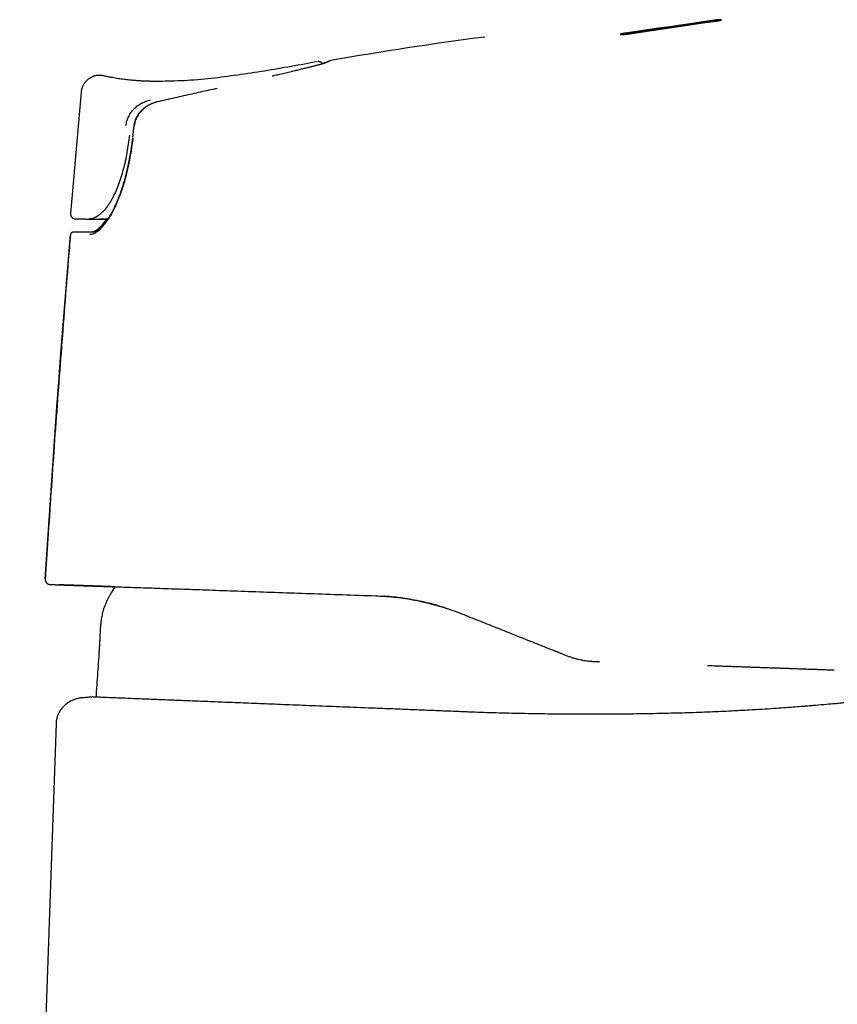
# Model space of a CAD drawing. Header units: millimetres. Extents: x 8 to 542, y 12 to 422.
# Tile 34 of 35: x 399 to 447, y 354 to 411. Entities that reach past the tile are written whole.
import ezdxf

# ---------------------------------------------------------------- set-up
doc = ezdxf.new("R2010")
doc.units = ezdxf.units.MM

msp = doc.modelspace()

# ---------------------------------------------------------------- linework, layer by layer
at = {"color": 7, "linetype": 'Continuous', "lineweight": 30}
for p, q in [((434.716, 410.597), (439.931, 411.356)), ((426.497, 410.393), (426.497, 410.393)), ((416.753, 408.953), (416.744, 408.953)), ((404.198, 408.114), (404.186, 408.119)), ((405.951, 405.221), (405.868, 404.516)), ((403.928, 399.736), (403.962, 399.736)), ((404.416, 399.735), (404.269, 399.735)), ((404.416, 399.735), (404.306, 399.735)), ((402.233, 398.821), (402.24, 398.821)), ((403.515, 398.961), (403.517, 398.961)), ((430.928, 374.316), (430.475, 374.496)), ((431.018, 374.28), (430.928, 374.316)), ((433.213, 373.814), (433.022, 373.821)), ((401.705, 371.056), (401.703, 371.053)), ((401.392, 370.204), (399.261, 309.164))]:
    msp.add_line(p, q, dxfattribs=at)
at = {"color": 7, "linetype": 'Continuous', "lineweight": 30, "flags": 128}
for points in [[(439.931, 411.376), (439.279, 411.282), (438.627, 411.187), (437.976, 411.092), (437.324, 410.997), (436.672, 410.903), (436.02, 410.808), (435.368, 410.713), (434.716, 410.618)], [(434.841, 410.569), (435.492, 410.664), (436.144, 410.76), (436.796, 410.855), (437.448, 410.95), (438.1, 411.045), (438.752, 411.141), (439.404, 411.236), (440.056, 411.331)], [(402.531, 399.738), (402.531, 399.738), (402.533, 399.738), (402.538, 399.738), (402.544, 399.738), (402.553, 399.738), (402.564, 399.738), (402.576, 399.738), (402.592, 399.738), (402.609, 399.738), (402.628, 399.738), (402.65, 399.738), (402.673, 399.738), (402.699, 399.738), (402.727, 399.738), (402.757, 399.738), (402.789, 399.738), (402.823, 399.738), (402.86, 399.738), (402.898, 399.738), (402.939, 399.738), (402.982, 399.738), (403.026, 399.738), (403.073, 399.738), (403.123, 399.737), (403.174, 399.737), (403.227, 399.737), (403.282, 399.737)], [(403.282, 399.737), (403.48, 399.737), (403.678, 399.736), (403.875, 399.736), (404.073, 399.736), (404.271, 399.735), (404.416, 399.735)], [(404.269, 399.735), (404.243, 399.735), (404.216, 399.736), (404.189, 399.736), (404.164, 399.736), (404.138, 399.736), (404.114, 399.736), (404.091, 399.736), (404.068, 399.736), (404.047, 399.736), (404.028, 399.736), (404.01, 399.736), (403.993, 399.736), (403.978, 399.736), (403.965, 399.736), (403.954, 399.736), (403.945, 399.736), (403.938, 399.736), (403.932, 399.736), (403.929, 399.736), (403.928, 399.736)], [(403.962, 399.736), (403.963, 399.736), (403.966, 399.736), (403.972, 399.736), (403.979, 399.736), (403.988, 399.736), (404, 399.736), (404.013, 399.736), (404.028, 399.736), (404.045, 399.736), (404.063, 399.736), (404.083, 399.736), (404.104, 399.736), (404.126, 399.736), (404.15, 399.736), (404.174, 399.736), (404.2, 399.736), (404.225, 399.736), (404.252, 399.736), (404.279, 399.735), (404.306, 399.735)], [(400.759, 378.654), (400.85, 380.096), (400.944, 381.537), (401.04, 382.978), (401.138, 384.419), (401.238, 385.86), (401.34, 387.301), (401.444, 388.742), (401.55, 390.182), (401.659, 391.622), (401.769, 393.062), (401.882, 394.502), (401.996, 395.942), (402.113, 397.382), (402.232, 398.821)], [(404.842, 378.205), (404.739, 378.038), (404.623, 377.845)]]:
    msp.add_lwpolyline(points, dxfattribs=at)
at = {"color": 7, "linetype": 'Continuous', "lineweight": 30}
for centre, radius, start, end in [((452.24, 212.058), 200, 97.39514, 100.01162), ((402.532, 400.039), 0.3, 175.12497, 269.89966), ((402.381, 398.809), 0.15, 90.80138, 175.24386)]:
    msp.add_arc(centre, radius, start, end, dxfattribs=at)
for points, knots in [([(440.056, 411.331), (440.063, 411.332), (440.078, 411.334), (440.101, 411.338), (440.127, 411.342), (440.155, 411.346), (440.18, 411.351), (440.201, 411.355), (440.218, 411.358), (440.233, 411.362), (440.246, 411.364), (440.257, 411.367), (440.266, 411.369), (440.274, 411.371), (440.286, 411.374), (440.301, 411.378), (440.317, 411.383), (440.329, 411.388), (440.338, 411.392), (440.343, 411.396), (440.344, 411.399), (440.343, 411.401), (440.338, 411.404), (440.328, 411.406), (440.312, 411.408), (440.291, 411.409), (440.269, 411.409), (440.246, 411.408), (440.221, 411.407), (440.192, 411.405), (440.158, 411.402), (440.119, 411.399), (440.08, 411.395), (440.042, 411.391), (440.006, 411.386), (439.969, 411.382), (439.944, 411.378), (439.931, 411.376)], [0, 0, 0, 0, 0.0195601, 0.0418328, 0.066818, 0.0945153, 0.1249243, 0.1462999, 0.1660323, 0.1841214, 0.2005669, 0.215369, 0.2285274, 0.2400422, 0.2499133, 0.2851809, 0.3192938, 0.3522544, 0.3840651, 0.4147289, 0.4442489, 0.4726287, 0.4998725, 0.541604, 0.5832786, 0.6249134, 0.6561335, 0.687348, 0.718564, 0.7497887, 0.786918, 0.8258613, 0.8666284, 0.898416, 0.9312386, 0.965099, 1, 1, 1, 1]), ([(439.931, 411.356), (439.944, 411.358), (439.969, 411.361), (440.006, 411.366), (440.042, 411.37), (440.076, 411.374), (440.109, 411.378), (440.139, 411.381), (440.168, 411.383), (440.198, 411.385), (440.23, 411.387), (440.262, 411.388), (440.286, 411.388), (440.303, 411.388), (440.315, 411.387), (440.322, 411.387), (440.325, 411.386), (440.325, 411.386)], [0, 0, 0, 0, 0.077407, 0.152514, 0.225324, 0.295847, 0.364087, 0.430055, 0.493758, 0.555206, 0.647488, 0.739767, 0.832079, 0.887524, 0.943004, 0.998525, 1, 1, 1, 1]), ([(434.716, 410.618), (434.71, 410.617), (434.698, 410.615), (434.678, 410.612), (434.658, 410.609), (434.636, 410.605), (434.613, 410.601), (434.59, 410.597), (434.57, 410.593), (434.553, 410.589), (434.538, 410.586), (434.525, 410.583), (434.514, 410.581), (434.505, 410.579), (434.498, 410.577), (434.486, 410.574), (434.471, 410.57), (434.455, 410.564), (434.442, 410.56), (434.434, 410.555), (434.429, 410.552), (434.428, 410.548), (434.429, 410.545), (434.433, 410.543), (434.441, 410.541), (434.452, 410.539), (434.466, 410.538), (434.485, 410.537), (434.51, 410.537), (434.541, 410.538), (434.576, 410.54), (434.614, 410.543), (434.655, 410.546), (434.696, 410.55), (434.735, 410.555), (434.771, 410.559), (434.806, 410.564), (434.829, 410.567), (434.841, 410.569)], [0, 0, 0, 0, 0.01641, 0.034586, 0.054526, 0.07623, 0.0997, 0.124934, 0.146993, 0.167213, 0.185595, 0.202138, 0.216843, 0.229708, 0.240734, 0.249921, 0.285392, 0.31965, 0.352698, 0.384538, 0.415173, 0.444605, 0.472839, 0.499878, 0.531513, 0.563009, 0.594371, 0.625609, 0.667063, 0.708325, 0.747804, 0.787507, 0.828495, 0.87078, 0.903363, 0.936686, 0.967902, 1, 1, 1, 1]), ([(434.445, 410.54), (434.448, 410.542), (434.455, 410.544), (434.47, 410.549), (434.486, 410.554), (434.5, 410.557), (434.509, 410.559), (434.518, 410.562), (434.53, 410.564), (434.545, 410.568), (434.564, 410.571), (434.588, 410.576), (434.615, 410.581), (434.643, 410.586), (434.669, 410.59), (434.693, 410.594), (434.709, 410.596), (434.716, 410.597)], [0, 0, 0, 0, 0.0711154, 0.1688414, 0.2705904, 0.3221256, 0.350242, 0.3874714, 0.4338129, 0.4892656, 0.5538282, 0.627499, 0.720959, 0.8012554, 0.874528, 0.9407762, 1, 1, 1, 1]), ([(416.705, 408.949), (415.67, 408.761), (413.599, 408.386), (410.994, 408.007), (408.928, 407.819), (407.908, 407.802), (407.414, 407.794)], [0, 0, 0, 0, 0.336681, 0.673577, 0.841952, 1, 1, 1, 1]), ([(417.216, 408.897), (417.214, 408.896), (417.211, 408.894), (417.204, 408.892), (417.198, 408.889), (417.193, 408.887), (417.187, 408.885), (417.182, 408.883), (417.178, 408.882), (417.175, 408.88), (417.172, 408.88), (417.17, 408.879), (417.168, 408.878), (417.167, 408.878), (417.165, 408.877), (417.161, 408.876), (417.155, 408.873), (417.145, 408.87), (417.135, 408.867), (417.122, 408.862), (417.107, 408.858), (417.089, 408.852), (417.07, 408.846), (417.046, 408.839), (417.016, 408.83), (416.972, 408.817), (416.916, 408.801), (416.847, 408.782), (416.773, 408.761), (416.694, 408.74), (416.609, 408.718), (416.518, 408.694), (416.42, 408.669), (416.317, 408.642), (416.21, 408.615), (416.098, 408.588), (415.984, 408.559), (415.867, 408.531), (415.749, 408.502), (415.626, 408.472), (415.499, 408.442), (415.365, 408.409), (415.223, 408.376), (415.072, 408.34), (414.916, 408.303), (414.753, 408.265), (414.585, 408.226), (414.424, 408.189), (414.27, 408.153), (414.148, 408.125), (414.072, 408.107), (414.045, 408.101)], [0, 0, 0, 0, 0.01246, 0.023747, 0.033863, 0.04281, 0.050589, 0.057201, 0.062648, 0.06611, 0.068853, 0.070879, 0.072653, 0.074544, 0.07655, 0.078671, 0.086046, 0.094548, 0.104177, 0.114931, 0.126808, 0.139808, 0.15358, 0.167303, 0.188704, 0.209904, 0.2439, 0.277383, 0.31036, 0.342849, 0.374999, 0.408784, 0.442251, 0.475406, 0.508254, 0.540816, 0.573321, 0.603988, 0.634677, 0.665394, 0.696143, 0.72693, 0.759858, 0.793201, 0.826848, 0.860794, 0.895046, 0.929615, 0.957154, 0.98513, 1, 1, 1, 1]), ([(417.001, 408.825), (416.999, 408.829), (416.991, 408.841), (416.975, 408.858), (416.956, 408.877), (416.937, 408.892), (416.922, 408.903), (416.909, 408.911), (416.899, 408.916), (416.888, 408.922), (416.874, 408.928), (416.859, 408.934), (416.845, 408.939), (416.832, 408.943), (416.82, 408.946), (416.809, 408.949), (416.798, 408.95), (416.788, 408.952), (416.778, 408.953), (416.769, 408.953), (416.76, 408.954), (416.752, 408.954), (416.748, 408.953), (416.746, 408.953)], [0, 0, 0, 0, 0.015615, 0.056115, 0.091695, 0.122161, 0.147431, 0.167493, 0.182381, 0.19217, 0.216753, 0.246602, 0.283781, 0.329368, 0.377842, 0.433783, 0.49735, 0.568651, 0.647764, 0.733121, 0.826105, 0.926747, 1, 1, 1, 1]), ([(417.178, 408.899), (417.175, 408.898), (417.171, 408.896), (417.165, 408.893), (417.158, 408.891), (417.152, 408.889), (417.146, 408.887), (417.141, 408.885), (417.137, 408.884), (417.134, 408.883), (417.132, 408.882), (417.13, 408.881), (417.128, 408.881), (417.126, 408.88), (417.124, 408.879), (417.12, 408.878), (417.114, 408.876), (417.104, 408.872), (417.092, 408.869), (417.078, 408.864), (417.062, 408.859), (417.044, 408.854), (417.024, 408.848), (417.007, 408.843), (416.996, 408.839), (416.993, 408.839)], [0, 0, 0, 0, 0.070371, 0.133661, 0.189885, 0.239053, 0.281174, 0.316256, 0.344305, 0.361411, 0.374179, 0.38452, 0.395496, 0.40715, 0.41948, 0.432486, 0.477489, 0.529088, 0.587276, 0.652045, 0.723386, 0.801293, 0.883536, 0.965328, 1, 1, 1, 1]), ([(417.465, 409.011), (417.465, 409.011), (417.462, 409.01), (417.458, 409.009), (417.452, 409.007), (417.446, 409.006), (417.441, 409.004), (417.435, 409.002), (417.43, 409), (417.424, 408.998), (417.42, 408.997), (417.415, 408.995), (417.411, 408.993), (417.407, 408.992), (417.404, 408.991), (417.401, 408.989), (417.398, 408.988), (417.395, 408.987), (417.39, 408.985), (417.382, 408.982), (417.372, 408.978), (417.364, 408.975), (417.359, 408.973), (417.354, 408.971), (417.35, 408.969), (417.345, 408.967), (417.341, 408.966), (417.338, 408.964), (417.335, 408.963), (417.331, 408.962), (417.328, 408.96), (417.325, 408.959), (417.321, 408.958), (417.319, 408.957), (417.316, 408.955), (417.313, 408.954), (417.309, 408.953), (417.306, 408.951), (417.302, 408.95), (417.298, 408.948), (417.293, 408.946), (417.287, 408.944), (417.28, 408.941), (417.273, 408.938), (417.265, 408.935), (417.256, 408.931), (417.247, 408.927), (417.237, 408.923), (417.227, 408.919), (417.216, 408.914), (417.204, 408.909), (417.191, 408.904), (417.182, 408.9), (417.178, 408.899)], [0, 0, 0, 0, 0.011313, 0.044984, 0.077131, 0.107751, 0.136845, 0.163933, 0.189548, 0.21369, 0.236356, 0.255348, 0.273163, 0.289802, 0.305263, 0.319548, 0.332654, 0.344822, 0.356975, 0.406346, 0.456934, 0.477142, 0.497362, 0.516273, 0.533604, 0.548235, 0.561511, 0.573431, 0.584162, 0.595157, 0.606751, 0.618943, 0.627672, 0.636685, 0.645981, 0.65556, 0.665423, 0.675632, 0.686818, 0.699142, 0.714621, 0.73159, 0.750048, 0.769997, 0.791439, 0.814375, 0.838806, 0.862517, 0.887488, 0.913719, 0.941214, 0.969974, 1, 1, 1, 1]), ([(417.417, 408.99), (417.417, 408.99), (417.417, 408.99), (417.417, 408.99), (417.416, 408.99), (417.415, 408.989), (417.415, 408.989), (417.414, 408.988), (417.413, 408.988), (417.411, 408.987), (417.41, 408.987), (417.409, 408.986), (417.407, 408.985), (417.405, 408.984), (417.402, 408.983), (417.398, 408.981), (417.394, 408.979), (417.389, 408.976), (417.384, 408.974), (417.378, 408.971), (417.37, 408.968), (417.363, 408.964), (417.355, 408.96), (417.346, 408.956), (417.338, 408.952), (417.331, 408.949), (417.326, 408.947), (417.323, 408.945), (417.319, 408.944), (417.314, 408.942), (417.31, 408.939), (417.304, 408.937), (417.298, 408.934), (417.292, 408.931), (417.285, 408.928), (417.276, 408.924), (417.266, 408.919), (417.255, 408.914), (417.243, 408.909), (417.23, 408.903), (417.221, 408.899), (417.216, 408.897)], [0, 0, 0, 0, 0.022399, 0.046405, 0.06907, 0.090394, 0.110769, 0.129746, 0.147323, 0.163501, 0.178279, 0.191656, 0.203668, 0.228704, 0.255331, 0.28355, 0.313362, 0.34477, 0.377182, 0.414823, 0.453044, 0.491846, 0.530308, 0.567212, 0.602552, 0.636325, 0.648268, 0.661653, 0.676489, 0.692778, 0.710519, 0.729358, 0.749602, 0.77125, 0.794303, 0.823584, 0.854861, 0.888138, 0.923418, 0.960704, 1, 1, 1, 1]), ([(403.937, 408.149), (403.922, 408.149), (403.881, 408.149), (403.815, 408.143), (403.739, 408.132), (403.662, 408.115), (403.585, 408.092), (403.51, 408.063), (403.436, 408.028), (403.365, 407.988), (403.297, 407.942), (403.232, 407.892), (403.172, 407.836), (403.117, 407.777), (403.066, 407.714), (403.021, 407.648), (402.981, 407.58), (402.947, 407.511), (402.918, 407.441), (402.895, 407.37), (402.877, 407.3), (402.863, 407.23), (402.858, 407.184), (402.856, 407.161)], [0, 0, 0, 0, 0.0281725, 0.0757, 0.1240208, 0.1730725, 0.22276, 0.2729738, 0.323592, 0.3744832, 0.4255078, 0.4765219, 0.527381, 0.5779433, 0.6280717, 0.6776365, 0.726516, 0.7745986, 0.8217841, 0.8679852, 0.9131272, 0.9571485, 1, 1, 1, 1]), ([(403.937, 408.149), (403.924, 408.149), (403.885, 408.149), (403.821, 408.144), (403.744, 408.133), (403.667, 408.116), (403.59, 408.094), (403.514, 408.065), (403.44, 408.03), (403.369, 407.99), (403.3, 407.945), (403.235, 407.894), (403.175, 407.838), (403.119, 407.779), (403.068, 407.716), (403.022, 407.65), (402.982, 407.582), (402.947, 407.513), (402.918, 407.442), (402.895, 407.371), (402.877, 407.301), (402.863, 407.231), (402.858, 407.184), (402.856, 407.161)], [0, 0, 0, 0, 0.0243434, 0.0717565, 0.1200766, 0.1692027, 0.2190213, 0.2694086, 0.3202311, 0.3713485, 0.4226151, 0.4738828, 0.5250034, 0.5758312, 0.6262255, 0.6760528, 0.7251888, 0.77352, 0.8209448, 0.8673743, 0.9127329, 0.956958, 1, 1, 1, 1]), ([(404.183, 408.12), (404.16, 408.126), (404.113, 408.136), (404.039, 408.145), (403.972, 408.15), (403.929, 408.149), (403.911, 408.148)], [0, 0, 0, 0, 0.264465, 0.534995, 0.810551, 1, 1, 1, 1]), ([(407.414, 407.791), (407.412, 407.791), (407.407, 407.791), (407.391, 407.791), (407.371, 407.791), (407.343, 407.791), (407.31, 407.791), (407.271, 407.792), (407.225, 407.792), (407.171, 407.793), (407.107, 407.793), (407.033, 407.795), (406.95, 407.797), (406.86, 407.799), (406.761, 407.802), (406.654, 407.806), (406.545, 407.811), (406.433, 407.816), (406.32, 407.823), (406.2, 407.83), (406.075, 407.839), (405.944, 407.849), (405.807, 407.861), (405.666, 407.875), (405.519, 407.891), (405.365, 407.91), (405.204, 407.931), (405.037, 407.955), (404.863, 407.983), (404.683, 408.015), (404.498, 408.05), (404.336, 408.084), (404.235, 408.108), (404.198, 408.117)], [0, 0, 0, 0, 0.0070235, 0.0147535, 0.0235382, 0.0336173, 0.0451499, 0.0582424, 0.0729674, 0.0893757, 0.1102359, 0.1333826, 0.1588453, 0.186646, 0.2168018, 0.2493261, 0.2842289, 0.3168441, 0.3513039, 0.3876122, 0.4257723, 0.4657874, 0.5068964, 0.549801, 0.5945046, 0.6410116, 0.6903323, 0.7415435, 0.7946545, 0.8496762, 0.9066075, 0.9654335, 1, 1, 1, 1]), ([(402.856, 407.161), (402.751, 405.978), (402.593, 404.197), (402.384, 401.832), (402.283, 400.649), (402.233, 400.064)], [0, 0, 0, 0, 0.499958, 0.752988, 1, 1, 1, 1]), ([(410.828, 407.384), (410.663, 407.348), (410.334, 407.277), (409.841, 407.168), (409.347, 407.057), (408.845, 406.945), (408.335, 406.829), (407.818, 406.71), (407.473, 406.63), (407.3, 406.59)], [0, 0, 0, 0, 0.139982, 0.279982, 0.419992, 0.560006, 0.706684, 0.853351, 1, 1, 1, 1]), ([(405.48, 405.209), (405.496, 405.301), (405.528, 405.486), (405.635, 405.747), (405.781, 405.989), (405.964, 406.203), (406.178, 406.384), (406.414, 406.53), (406.664, 406.642), (406.839, 406.688), (406.926, 406.711)], [0, 0, 0, 0, 0.125519, 0.251921, 0.378719, 0.505253, 0.630846, 0.755386, 0.878676, 1, 1, 1, 1]), ([(407.285, 406.585), (407.262, 406.579), (407.208, 406.565), (407.126, 406.539), (407.041, 406.509), (406.962, 406.476), (406.887, 406.441), (406.818, 406.406), (406.754, 406.37), (406.692, 406.332), (406.633, 406.293), (406.578, 406.253), (406.528, 406.215), (406.483, 406.177), (406.442, 406.141), (406.402, 406.104), (406.352, 406.053), (406.293, 405.988), (406.243, 405.925), (406.21, 405.88), (406.193, 405.856), (406.179, 405.834), (406.167, 405.816), (406.159, 405.803), (406.153, 405.794), (406.149, 405.787), (406.144, 405.78), (406.138, 405.768), (406.129, 405.752), (406.117, 405.732), (406.103, 405.706), (406.088, 405.676), (406.072, 405.643), (406.055, 405.606), (406.038, 405.564), (406.02, 405.517), (406.003, 405.466), (405.987, 405.41), (405.972, 405.348), (405.959, 405.281), (405.953, 405.234), (405.949, 405.21)], [0, 0, 0, 0, 0.035495, 0.081835, 0.126161, 0.168449, 0.208679, 0.246838, 0.282913, 0.316896, 0.353161, 0.386677, 0.417438, 0.445452, 0.472246, 0.498894, 0.525398, 0.576943, 0.627997, 0.643952, 0.658899, 0.671594, 0.682023, 0.69018, 0.694588, 0.697844, 0.701555, 0.707908, 0.716925, 0.728614, 0.742992, 0.760078, 0.777709, 0.797561, 0.819665, 0.844061, 0.870801, 0.899406, 0.930408, 0.963901, 1, 1, 1, 1]), ([(407.3, 406.59), (407.14, 406.539), (406.819, 406.437), (406.477, 406.181), (406.254, 405.929), (406.119, 405.714), (406.017, 405.475), (405.987, 405.304), (405.971, 405.217)], [0, 0, 0, 0, 0.247649, 0.495472, 0.619351, 0.743684, 0.869838, 1, 1, 1, 1]), ([(405.683, 404.646), (405.64, 404.303), (405.553, 403.615), (405.334, 402.614), (405.039, 401.69), (404.686, 400.908), (404.308, 400.336), (403.944, 399.971), (403.609, 399.77), (403.425, 399.748), (403.334, 399.737)], [0, 0, 0, 0, 0.123844, 0.248769, 0.374887, 0.502226, 0.628531, 0.753769, 0.878318, 1, 1, 1, 1]), ([(405.883, 404.47), (405.851, 404.216), (405.787, 403.721), (405.657, 403.005), (405.524, 402.419), (405.398, 401.952), (405.287, 401.589), (405.169, 401.243), (405.043, 400.913), (404.896, 400.564), (404.726, 400.208), (404.529, 399.86), (404.327, 399.557), (404.121, 399.298), (403.917, 399.088), (403.723, 398.936), (403.54, 398.841), (403.43, 398.83), (403.375, 398.824)], [0, 0, 0, 0, 0.09137, 0.178404, 0.261807, 0.310455, 0.358282, 0.405492, 0.452301, 0.498928, 0.561284, 0.623225, 0.685521, 0.748926, 0.813135, 0.875847, 0.937861, 1, 1, 1, 1]), ([(405.863, 404.473), (405.857, 404.42), (405.844, 404.316), (405.824, 404.164), (405.804, 404.017), (405.783, 403.877), (405.762, 403.742), (405.741, 403.614), (405.72, 403.491), (405.699, 403.373), (405.678, 403.26), (405.657, 403.152), (405.636, 403.05), (405.617, 402.955), (405.598, 402.866), (405.58, 402.784), (405.563, 402.708), (405.546, 402.636), (405.53, 402.567), (405.513, 402.498), (405.496, 402.428), (405.471, 402.327), (405.436, 402.194), (405.392, 402.032), (405.346, 401.873), (405.299, 401.715), (405.249, 401.558), (405.198, 401.402), (405.143, 401.247), (405.088, 401.096), (405.032, 400.95), (404.974, 400.808), (404.914, 400.667), (404.852, 400.529), (404.796, 400.411), (404.747, 400.313), (404.707, 400.234), (404.666, 400.156), (404.625, 400.08), (404.584, 400.007), (404.542, 399.935), (404.499, 399.865), (404.457, 399.797), (404.416, 399.735), (404.374, 399.673), (404.329, 399.609), (404.281, 399.542), (404.244, 399.494), (404.219, 399.463), (404.207, 399.449), (404.197, 399.436), (404.188, 399.426), (404.182, 399.417), (404.175, 399.41), (404.169, 399.402), (404.16, 399.392), (404.15, 399.38), (404.136, 399.364), (404.119, 399.345), (404.1, 399.325), (404.08, 399.303), (404.058, 399.28), (404.027, 399.248), (403.985, 399.207), (403.946, 399.173), (403.92, 399.151), (403.909, 399.142), (403.9, 399.135), (403.892, 399.129), (403.885, 399.123), (403.876, 399.116), (403.866, 399.108), (403.853, 399.099), (403.839, 399.089), (403.825, 399.079), (403.812, 399.07), (403.798, 399.061), (403.783, 399.052), (403.768, 399.042), (403.753, 399.034), (403.738, 399.026), (403.722, 399.018), (403.705, 399.009), (403.688, 399.001), (403.671, 398.994), (403.655, 398.988), (403.641, 398.983), (403.628, 398.979), (403.616, 398.975), (403.604, 398.972), (403.593, 398.97), (403.585, 398.968), (403.579, 398.967), (403.575, 398.966), (403.57, 398.965), (403.564, 398.964), (403.556, 398.963), (403.548, 398.963), (403.538, 398.962), (403.528, 398.961), (403.521, 398.961), (403.517, 398.961)], [0, 0, 0, 0, 0.019356, 0.038019, 0.055983, 0.073244, 0.089797, 0.105639, 0.120767, 0.135179, 0.149507, 0.163046, 0.175794, 0.187751, 0.198917, 0.209291, 0.218874, 0.227769, 0.236603, 0.245477, 0.254391, 0.263346, 0.284611, 0.306097, 0.32702, 0.348147, 0.369494, 0.391069, 0.412875, 0.434917, 0.455919, 0.477142, 0.498678, 0.52059, 0.542885, 0.556306, 0.56986, 0.583545, 0.597356, 0.610877, 0.623832, 0.638372, 0.652122, 0.665082, 0.677252, 0.692683, 0.708303, 0.724173, 0.728405, 0.732356, 0.735708, 0.738462, 0.740617, 0.742347, 0.744518, 0.74722, 0.750453, 0.755144, 0.76063, 0.766907, 0.773885, 0.781041, 0.788289, 0.805744, 0.82372, 0.828534, 0.832511, 0.835652, 0.838029, 0.840621, 0.843739, 0.847384, 0.851999, 0.857237, 0.862538, 0.867602, 0.872429, 0.87857, 0.884282, 0.889914, 0.895912, 0.902277, 0.909008, 0.916863, 0.924177, 0.930948, 0.937424, 0.942923, 0.94874, 0.954788, 0.960177, 0.964678, 0.966379, 0.968361, 0.970994, 0.974278, 0.978213, 0.982713, 0.987844, 0.993605, 1, 1, 1, 1]), ([(405.87, 404.472), (405.869, 404.472), (405.863, 404.473), (405.863, 404.473), (405.863, 404.473)], [0, 0, 0, 0, 0.090791, 1, 1, 1, 1]), ([(402.5, 399.74), (402.501, 399.74), (402.505, 399.74), (402.509, 399.74), (402.514, 399.739), (402.517, 399.739), (402.521, 399.739), (402.523, 399.739), (402.526, 399.739), (402.527, 399.739), (402.528, 399.739)], [0, 0, 0, 0, 0.039827, 0.129892, 0.235228, 0.356011, 0.492356, 0.644338, 0.809889, 1, 1, 1, 1]), ([(404.335, 399.735), (404.331, 399.73), (404.322, 399.716), (404.306, 399.692), (404.288, 399.664), (404.268, 399.636), (404.247, 399.606), (404.225, 399.574), (404.203, 399.544), (404.182, 399.516), (404.162, 399.491), (404.145, 399.468), (404.13, 399.449), (404.117, 399.433), (404.104, 399.417), (404.09, 399.399), (404.073, 399.38), (404.054, 399.357), (404.032, 399.332), (404.006, 399.304), (403.979, 399.274), (403.95, 399.245), (403.92, 399.215), (403.889, 399.186), (403.865, 399.164), (403.847, 399.149), (403.836, 399.14), (403.828, 399.133), (403.82, 399.127), (403.812, 399.121), (403.803, 399.113), (403.792, 399.105), (403.78, 399.095), (403.767, 399.086), (403.754, 399.076), (403.741, 399.068), (403.73, 399.06), (403.719, 399.053), (403.708, 399.046), (403.698, 399.04), (403.689, 399.035), (403.68, 399.029), (403.67, 399.024), (403.66, 399.018), (403.647, 399.011), (403.632, 399.004), (403.616, 398.997), (403.602, 398.991), (403.589, 398.986), (403.579, 398.982), (403.569, 398.978), (403.559, 398.975), (403.549, 398.972), (403.539, 398.97), (403.531, 398.968), (403.525, 398.966), (403.522, 398.965), (403.518, 398.965), (403.515, 398.964), (403.511, 398.963), (403.505, 398.962), (403.5, 398.962), (403.496, 398.961), (403.495, 398.961)], [0, 0, 0, 0, 0.011233, 0.029209, 0.04899, 0.069294, 0.091205, 0.114726, 0.13884, 0.161, 0.181083, 0.199087, 0.215009, 0.228848, 0.240729, 0.25663, 0.274013, 0.292872, 0.318281, 0.345931, 0.375818, 0.407677, 0.440707, 0.474852, 0.510106, 0.52447, 0.536412, 0.545934, 0.553438, 0.562352, 0.573457, 0.586753, 0.600865, 0.616815, 0.633367, 0.648722, 0.662868, 0.675803, 0.690161, 0.702663, 0.713528, 0.725049, 0.737836, 0.751889, 0.767208, 0.789952, 0.811881, 0.832431, 0.851603, 0.865501, 0.880014, 0.895254, 0.911221, 0.92758, 0.942267, 0.948853, 0.954933, 0.960506, 0.965714, 0.972308, 0.980816, 0.993554, 1, 1, 1, 1]), ([(402.232, 398.821), (402.191, 398.324), (402.074, 396.922), (401.889, 394.613), (401.678, 391.896), (401.475, 389.178), (401.278, 386.459), (401.09, 383.74), (400.916, 381.138), (400.809, 379.443), (400.759, 378.654)], [0, 0, 0, 0, 0.0739994, 0.208793, 0.3435876, 0.4783825, 0.6131774, 0.7479719, 0.8827657, 1, 1, 1, 1]), ([(402.344, 398.954), (402.341, 398.953), (402.334, 398.951), (402.32, 398.946), (402.306, 398.938), (402.295, 398.932), (402.29, 398.927), (402.29, 398.927)], [0, 0, 0, 0, 0.253172, 0.528304, 0.776214, 0.997651, 1, 1, 1, 1]), ([(403.517, 398.961), (403.499, 398.961), (403.465, 398.961), (403.417, 398.961), (403.371, 398.961), (403.329, 398.96), (403.29, 398.96), (403.254, 398.96), (403.221, 398.96), (403.192, 398.96), (403.166, 398.96), (403.142, 398.96), (403.12, 398.96), (403.099, 398.96), (403.077, 398.96), (403.051, 398.96), (403.022, 398.96), (402.994, 398.96), (402.966, 398.96), (402.939, 398.96), (402.896, 398.96), (402.841, 398.96), (402.775, 398.96), (402.715, 398.96), (402.666, 398.96), (402.627, 398.96), (402.597, 398.96), (402.568, 398.96), (402.541, 398.96), (402.516, 398.959), (402.493, 398.959), (402.471, 398.959), (402.455, 398.959), (402.443, 398.959), (402.436, 398.959), (402.428, 398.959), (402.421, 398.959), (402.414, 398.959), (402.408, 398.959), (402.402, 398.959), (402.395, 398.959), (402.387, 398.959), (402.379, 398.959), (402.37, 398.958), (402.361, 398.957), (402.352, 398.956), (402.347, 398.955), (402.345, 398.954)], [0, 0, 0, 0, 0.023635, 0.0462, 0.067695, 0.088123, 0.107485, 0.125782, 0.143015, 0.157879, 0.171851, 0.184933, 0.197124, 0.208426, 0.218839, 0.23578, 0.252643, 0.269653, 0.286811, 0.304116, 0.321568, 0.368939, 0.416475, 0.46401, 0.511545, 0.541794, 0.572043, 0.602295, 0.63283, 0.66385, 0.695354, 0.727341, 0.760022, 0.774703, 0.789567, 0.804615, 0.819847, 0.835262, 0.850861, 0.866885, 0.883645, 0.901996, 0.921159, 0.941136, 0.96193, 0.98354, 1, 1, 1, 1]), ([(400.759, 378.654), (400.758, 378.642), (400.758, 378.617), (400.763, 378.579), (400.772, 378.544), (400.784, 378.512), (400.798, 378.485), (400.815, 378.458), (400.835, 378.434), (400.858, 378.411), (400.882, 378.392), (400.909, 378.375), (400.939, 378.36), (400.973, 378.347), (401.01, 378.338), (401.035, 378.337), (401.048, 378.336)], [0, 0, 0, 0, 0.076573, 0.156584, 0.239577, 0.303447, 0.368364, 0.434, 0.5, 0.566001, 0.631636, 0.696554, 0.760423, 0.843416, 0.923428, 1, 1, 1, 1]), ([(401.048, 378.336), (401.049, 378.336), (401.051, 378.336), (401.082, 378.334), (401.135, 378.332), (401.211, 378.33), (401.309, 378.326), (401.422, 378.322), (401.543, 378.318), (401.668, 378.313), (401.807, 378.308), (401.96, 378.303), (402.127, 378.297), (402.326, 378.29), (402.561, 378.282), (402.838, 378.272), (403.136, 378.261), (403.454, 378.25), (403.794, 378.238), (404.149, 378.226), (404.497, 378.213), (404.732, 378.205), (404.84, 378.201)], [0, 0, 0, 0, 0.055106, 0.109885, 0.164384, 0.218652, 0.272736, 0.326687, 0.369015, 0.411316, 0.453614, 0.495932, 0.538295, 0.580727, 0.63577, 0.690444, 0.744804, 0.798907, 0.852809, 0.906566, 0.957171, 1, 1, 1, 1]), ([(401.561, 378.318), (401.573, 378.318), (401.597, 378.317), (401.762, 378.311), (402.02, 378.303), (402.382, 378.29), (402.887, 378.273), (403.563, 378.249), (404.444, 378.219), (405.471, 378.183), (406.641, 378.143), (407.949, 378.097), (409.389, 378.047), (410.96, 377.993), (412.64, 377.934), (414.405, 377.873), (416.239, 377.809), (418.143, 377.742), (419.455, 377.696), (420.114, 377.673)], [0, 0, 0, 0, 0.050668, 0.100819, 0.150657, 0.20039, 0.250227, 0.314111, 0.376866, 0.438961, 0.500885, 0.562691, 0.624439, 0.686642, 0.749799, 0.812031, 0.874184, 0.936697, 1, 1, 1, 1]), ([(404.84, 378.201), (404.84, 378.201), (404.755, 378.204), (404.595, 378.21), (404.361, 378.218), (404.136, 378.226), (403.92, 378.234), (403.713, 378.241), (403.514, 378.248), (403.354, 378.254), (403.23, 378.258), (403.136, 378.261), (403.045, 378.265), (402.956, 378.268), (402.87, 378.271), (402.761, 378.275), (402.634, 378.279), (402.493, 378.284), (402.362, 378.289), (402.241, 378.293), (402.13, 378.297), (402.03, 378.301), (401.94, 378.304), (401.859, 378.307), (401.788, 378.309), (401.726, 378.312), (401.673, 378.314), (401.631, 378.315), (401.598, 378.316), (401.575, 378.317), (401.562, 378.318), (401.561, 378.318), (401.561, 378.318)], [0, 0, 0, 0, 0.0003, 0.037759, 0.075301, 0.112942, 0.150701, 0.188593, 0.226637, 0.264849, 0.284938, 0.305079, 0.325276, 0.345531, 0.365846, 0.386223, 0.424618, 0.462954, 0.501246, 0.53951, 0.577762, 0.615334, 0.652925, 0.690548, 0.72822, 0.766725, 0.805311, 0.843994, 0.882789, 0.921712, 0.960777, 1, 1, 1, 1]), ([(404.623, 377.845), (404.595, 377.798), (404.54, 377.706), (404.461, 377.565), (404.387, 377.423), (404.317, 377.278), (404.255, 377.13), (404.199, 376.98), (404.152, 376.831), (404.112, 376.684), (404.079, 376.54), (404.052, 376.393), (404.029, 376.245), (404.01, 376.095), (403.992, 375.918), (403.977, 375.712), (403.964, 375.479), (403.952, 375.245), (403.941, 375.012), (403.929, 374.78), (403.914, 374.549), (403.904, 374.396), (403.898, 374.319)], [0, 0, 0, 0, 0.0442816, 0.0884768, 0.1325436, 0.1764877, 0.2203551, 0.2642187, 0.308163, 0.3485859, 0.3891958, 0.4300272, 0.471095, 0.5123942, 0.5539011, 0.6177422, 0.6817965, 0.7458671, 0.8097841, 0.8734402, 0.9368167, 1, 1, 1, 1]), ([(420.114, 377.673), (420.286, 377.666), (420.635, 377.65), (421.165, 377.603), (421.709, 377.536), (422.265, 377.446), (422.83, 377.333), (423.401, 377.195), (423.977, 377.032), (424.562, 376.842), (424.949, 376.693), (425.145, 376.618)], [0, 0, 0, 0, 0.1009564, 0.2046496, 0.3111034, 0.4203393, 0.5323777, 0.6451617, 0.7606833, 0.878958, 1, 1, 1, 1]), ([(424.353, 376.905), (424.224, 376.948), (423.904, 377.056), (423.389, 377.199), (422.814, 377.337), (422.25, 377.449), (421.699, 377.538), (421.161, 377.602), (420.8, 377.638), (420.619, 377.647), (420.613, 377.648)], [0, 0, 0, 0, 0.105651, 0.263234, 0.417548, 0.568626, 0.713891, 0.856106, 0.995307, 1, 1, 1, 1]), ([(425.145, 376.618), (425.301, 376.556), (425.613, 376.431), (426.082, 376.245), (426.552, 376.058), (427.021, 375.871), (427.491, 375.684), (427.96, 375.497), (428.489, 375.286), (429.077, 375.052), (429.723, 374.795), (430.369, 374.537), (430.8, 374.366), (431.016, 374.28)], [0, 0, 0, 0, 0.0800631, 0.1600894, 0.2400911, 0.3200779, 0.4000574, 0.4800352, 0.5600153, 0.6699959, 0.779988, 0.8899905, 1, 1, 1, 1]), ([(403.898, 374.319), (403.881, 374.069), (403.846, 373.568), (403.794, 372.818), (403.753, 372.209), (403.731, 371.85), (403.724, 371.741)], [0, 0, 0, 0, 0.291189, 0.582377, 0.873556, 1, 1, 1, 1]), ([(431.016, 374.28), (431.083, 374.253), (431.214, 374.201), (431.408, 374.128), (431.595, 374.063), (431.775, 374.008), (431.947, 373.962), (432.132, 373.92), (432.345, 373.881), (432.601, 373.848), (432.895, 373.825), (433.101, 373.818), (433.211, 373.814)], [0, 0, 0, 0, 0.093053, 0.182172, 0.267395, 0.34877, 0.426276, 0.499961, 0.598099, 0.714475, 0.84842, 1, 1, 1, 1]), ([(439.541, 373.593), (439.596, 373.591), (439.72, 373.586), (439.91, 373.58), (440.155, 373.571), (440.44, 373.561), (440.765, 373.55), (441.086, 373.539), (441.404, 373.527), (441.716, 373.516), (442.018, 373.506), (442.308, 373.496), (442.587, 373.486), (442.862, 373.476), (443.133, 373.467), (443.398, 373.457), (443.659, 373.448), (443.914, 373.439), (444.165, 373.431), (444.411, 373.422), (444.625, 373.414), (444.807, 373.408), (444.96, 373.403), (445.111, 373.397), (445.26, 373.392), (445.407, 373.387), (445.581, 373.381), (445.779, 373.374), (445.999, 373.366), (446.214, 373.359), (446.423, 373.351), (446.626, 373.344), (446.8, 373.338), (446.904, 373.334), (446.944, 373.333)], [0, 0, 0, 0, 0.017811, 0.039844, 0.061723, 0.097897, 0.134207, 0.170666, 0.207287, 0.243992, 0.280427, 0.314768, 0.349107, 0.383455, 0.417813, 0.452135, 0.486449, 0.520764, 0.555091, 0.58944, 0.62382, 0.646353, 0.668907, 0.691485, 0.714088, 0.736721, 0.759386, 0.795507, 0.831674, 0.867898, 0.904189, 0.94056, 0.977021, 1, 1, 1, 1]), ([(402.236, 371.498), (402.229, 371.495), (402.215, 371.487), (402.192, 371.474), (402.168, 371.46), (402.143, 371.445), (402.117, 371.428), (402.092, 371.412), (402.069, 371.396), (402.048, 371.381), (402.026, 371.365), (402.003, 371.349), (401.981, 371.331), (401.957, 371.312), (401.933, 371.292), (401.908, 371.27), (401.882, 371.246), (401.856, 371.222), (401.831, 371.198), (401.811, 371.177), (401.795, 371.16), (401.785, 371.148), (401.778, 371.141), (401.772, 371.134), (401.764, 371.125), (401.755, 371.116), (401.747, 371.106), (401.739, 371.097), (401.731, 371.088), (401.723, 371.079), (401.716, 371.07), (401.709, 371.062), (401.705, 371.056), (401.703, 371.053)], [0, 0, 0, 0, 0.063784, 0.121736, 0.174137, 0.221365, 0.263938, 0.30256, 0.329509, 0.355254, 0.380361, 0.405434, 0.431261, 0.458527, 0.487263, 0.517472, 0.549158, 0.582326, 0.614837, 0.64163, 0.662485, 0.677398, 0.683469, 0.68985, 0.704595, 0.723277, 0.746682, 0.775211, 0.809082, 0.848426, 0.893325, 0.943837, 1, 1, 1, 1]), ([(402.935, 371.702), (402.9, 371.698), (402.83, 371.691), (402.726, 371.673), (402.623, 371.65), (402.522, 371.62), (402.422, 371.585), (402.327, 371.545), (402.266, 371.513), (402.236, 371.498)], [0, 0, 0, 0, 0.143865, 0.287806, 0.431784, 0.57576, 0.719693, 0.863548, 1, 1, 1, 1]), ([(403.533, 371.749), (403.434, 371.741), (403.234, 371.726), (403.035, 371.71), (402.935, 371.702)], [0, 0, 0, 0, 0.499845, 1, 1, 1, 1]), ([(447.523, 371.401), (447.514, 371.4), (447.492, 371.398), (447.312, 371.38), (446.988, 371.35), (446.511, 371.308), (446.069, 371.271), (445.768, 371.246), (445.665, 371.237), (445.553, 371.228), (445.433, 371.217), (445.303, 371.207), (445.164, 371.195), (444.919, 371.175), (444.538, 371.146), (444.003, 371.106), (443.399, 371.065), (442.725, 371.022), (441.955, 370.977), (441.194, 370.935), (440.481, 370.899), (439.851, 370.871), (439.21, 370.846), (438.559, 370.824), (437.899, 370.804), (437.017, 370.782), (435.903, 370.759), (434.547, 370.742), (433.107, 370.734), (431.592, 370.736), (430.012, 370.751), (428.476, 370.777), (426.992, 370.815), (425.869, 370.855), (425.093, 370.886), (424.641, 370.904), (424.191, 370.922), (423.745, 370.94), (423.301, 370.957), (422.86, 370.975), (422.171, 371.002), (421.241, 371.039), (419.891, 371.093), (418.397, 371.152), (416.786, 371.216), (415.263, 371.276), (413.832, 371.333), (412.499, 371.386), (411.264, 371.435), (410.13, 371.481), (409.096, 371.522), (408.102, 371.562), (407.167, 371.6), (406.311, 371.634), (405.587, 371.664), (404.986, 371.688), (404.463, 371.71), (404.04, 371.728), (403.739, 371.74), (403.564, 371.748), (403.543, 371.749), (403.533, 371.749)], [0, 0, 0, 0, 0.014085, 0.038702, 0.063958, 0.089855, 0.116395, 0.119984, 0.123766, 0.127742, 0.131912, 0.136275, 0.140832, 0.145584, 0.159647, 0.175176, 0.19028, 0.206551, 0.223991, 0.242599, 0.25508, 0.26739, 0.279528, 0.291494, 0.303289, 0.314912, 0.337641, 0.359684, 0.381042, 0.405768, 0.429509, 0.452268, 0.474045, 0.494843, 0.501485, 0.508094, 0.514672, 0.521217, 0.52773, 0.534211, 0.54066, 0.558228, 0.575552, 0.601335, 0.626561, 0.651231, 0.675343, 0.698898, 0.721897, 0.744338, 0.766222, 0.787549, 0.812405, 0.836458, 0.859709, 0.882159, 0.903806, 0.929734, 0.954409, 0.977831, 1, 1, 1, 1]), ([(401.703, 371.053), (401.687, 371.033), (401.652, 370.986), (401.603, 370.91), (401.555, 370.826), (401.514, 370.739), (401.478, 370.651), (401.45, 370.563), (401.427, 370.475), (401.409, 370.385), (401.397, 370.295), (401.394, 370.234), (401.392, 370.204)], [0, 0, 0, 0, 0.084463, 0.189536, 0.294569, 0.399589, 0.504631, 0.603695, 0.702774, 0.801855, 0.900931, 1, 1, 1, 1])]:
    msp.add_open_spline(points, degree=3, knots=knots, dxfattribs=at)

doc.saveas('drawing.dxf')
